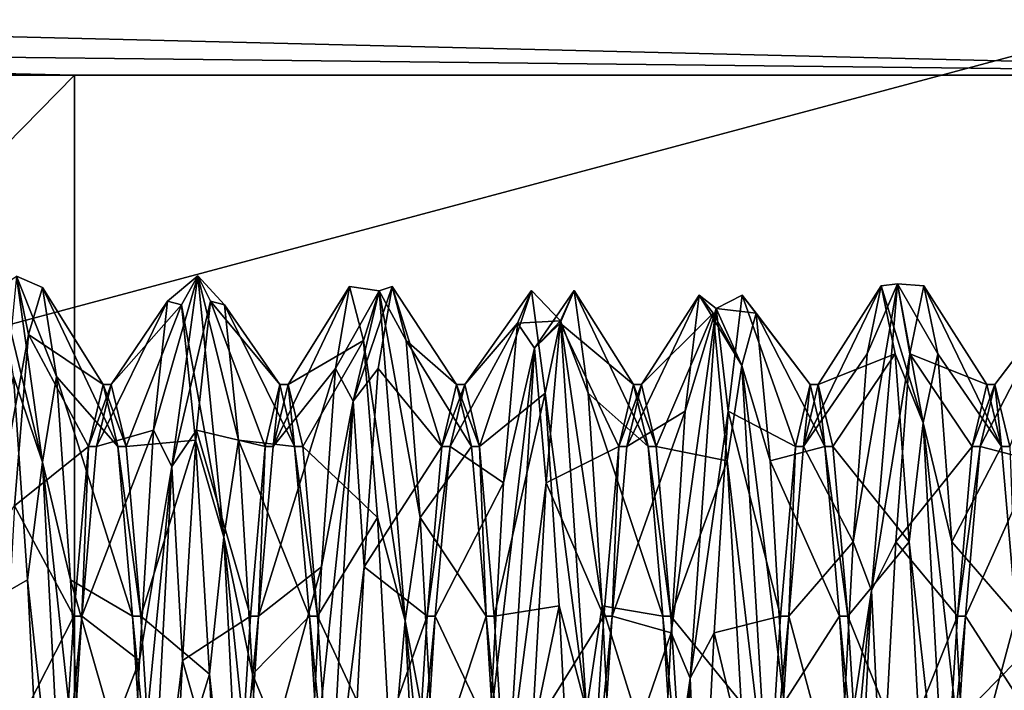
# Model space of a CAD drawing. Extents: x -50 to 50, y -119 to 244.
# Tile 37 of 112: x -14.6 to -10.14, y 0.71 to 3.75. Entities that reach past the tile are written whole.
import ezdxf

# ---------------------------------------------------------------- set-up
doc = ezdxf.new("R2010")
doc.units = 0
doc.header["$LTSCALE"] = 65.185185
for name, color, linetype in [('1000', 7, 'CONTINUOUS'), ('1001', 7, 'CONTINUOUS'), ('1002', 7, 'CONTINUOUS'), ('114', 7, 'CONTINUOUS'), ('116', 7, 'CONTINUOUS'), ('427', 7, 'CONTINUOUS'), ('856', 7, 'CONTINUOUS'), ('857', 7, 'CONTINUOUS'), ('858', 7, 'CONTINUOUS'), ('859', 7, 'CONTINUOUS'), ('860', 7, 'CONTINUOUS'), ('861', 7, 'CONTINUOUS'), ('997', 7, 'CONTINUOUS'), ('998', 7, 'CONTINUOUS'), ('999', 7, 'CONTINUOUS')]:
    doc.layers.add(name, color=color, linetype=linetype)

msp = doc.modelspace()

# ---------------------------------------------------------------- linework, layer by layer
at = {"layer": '1000', "linetype": 'CONTINUOUS'}
for points in [[(-11.8483, 1.8186, 47.9499), (-11.7816, 2.1, 48.9999), (-11.885, 1.8186, 47.9499), (-11.8483, 1.8186, 47.9499)], [(-11.7816, 2.1, 48.9999), (-11.8184, 2.1, 49), (-11.885, 1.8186, 47.9499), (-11.7816, 2.1, 48.9999)], [(-11.7816, 2.1, 48.9999), (-11.715, 1.8186, 50.05), (-11.8184, 2.1, 49), (-11.7816, 2.1, 48.9999)], [(-11.715, 1.8186, 50.05), (-11.7517, 1.8186, 50.0501), (-11.8184, 2.1, 49), (-11.715, 1.8186, 50.05)], [(-11.915, 1.0499, 47.1813), (-11.885, 1.8186, 47.9499), (-11.9517, 1.0499, 47.1813), (-11.915, 1.0499, 47.1813)], [(-11.915, 1.0499, 47.1813), (-11.8483, 1.8186, 47.9499), (-11.885, 1.8186, 47.9499), (-11.915, 1.0499, 47.1813)], [(-11.715, 1.8186, 50.05), (-11.6483, 1.0499, 50.8187), (-11.7517, 1.8186, 50.0501), (-11.715, 1.8186, 50.05)], [(-11.6483, 1.0499, 50.8187), (-11.685, 1.0499, 50.8187), (-11.7517, 1.8186, 50.0501), (-11.6483, 1.0499, 50.8187)], [(-11.9816, 0, 46.9), (-11.915, 1.0499, 47.1813), (-12.0184, 0, 46.9), (-11.9816, 0, 46.9)], [(-11.915, 1.0499, 47.1813), (-11.9517, 1.0499, 47.1813), (-12.0184, 0, 46.9), (-11.915, 1.0499, 47.1813)], [(-11.6483, 1.0499, 50.8187), (-11.5816, 0, 51.1), (-11.685, 1.0499, 50.8187), (-11.6483, 1.0499, 50.8187)], [(-11.5816, 0, 51.1), (-11.6184, 0, 51.1), (-11.685, 1.0499, 50.8187), (-11.5816, 0, 51.1)]]:
    msp.add_3dface(points, dxfattribs=at)
at = {"layer": '1001', "linetype": 'CONTINUOUS'}
for points in [[(-11.0483, 1.8186, 47.9499), (-11.0184, 2.1, 48.9999), (-11.085, 1.8186, 47.9499), (-11.0483, 1.8186, 47.9499)], [(-11.0483, 1.8186, 47.9499), (-10.9816, 2.1, 49), (-11.0184, 2.1, 48.9999), (-11.0483, 1.8186, 47.9499)], [(-10.9816, 2.1, 49), (-10.9517, 1.8186, 50.05), (-11.0184, 2.1, 48.9999), (-10.9816, 2.1, 49)], [(-10.9816, 2.1, 49), (-10.915, 1.8186, 50.0501), (-10.9517, 1.8186, 50.05), (-10.9816, 2.1, 49)], [(-11.115, 1.05, 47.1813), (-11.085, 1.8186, 47.9499), (-11.1517, 1.0499, 47.1813), (-11.115, 1.05, 47.1813)], [(-11.115, 1.05, 47.1813), (-11.0483, 1.8186, 47.9499), (-11.085, 1.8186, 47.9499), (-11.115, 1.05, 47.1813)], [(-10.915, 1.8186, 50.0501), (-10.8483, 1.05, 50.8187), (-10.9517, 1.8186, 50.05), (-10.915, 1.8186, 50.0501)], [(-10.8483, 1.05, 50.8187), (-10.885, 1.0499, 50.8187), (-10.9517, 1.8186, 50.05), (-10.8483, 1.05, 50.8187)], [(-11.1816, 0, 46.9), (-11.115, 1.05, 47.1813), (-11.2184, 0, 46.9), (-11.1816, 0, 46.9)], [(-11.115, 1.05, 47.1813), (-11.1517, 1.0499, 47.1813), (-11.2184, 0, 46.9), (-11.115, 1.05, 47.1813)], [(-10.8483, 1.05, 50.8187), (-10.7816, 0, 51.1), (-10.885, 1.0499, 50.8187), (-10.8483, 1.05, 50.8187)], [(-10.7816, 0, 51.1), (-10.8184, 0, 51.1), (-10.885, 1.0499, 50.8187), (-10.7816, 0, 51.1)]]:
    msp.add_3dface(points, dxfattribs=at)
at = {"layer": '1002', "linetype": 'CONTINUOUS'}
for points in [[(-10.2483, 1.8186, 47.9499), (-10.1816, 2.1, 49), (-10.285, 1.8186, 47.9499), (-10.2483, 1.8186, 47.9499)], [(-10.1816, 2.1, 49), (-10.2184, 2.1, 49), (-10.285, 1.8186, 47.9499), (-10.1816, 2.1, 49)], [(-10.1816, 2.1, 49), (-10.1517, 1.8186, 50.0501), (-10.2184, 2.1, 49), (-10.1816, 2.1, 49)], [(-10.1816, 2.1, 49), (-10.115, 1.8186, 50.0501), (-10.1517, 1.8186, 50.0501), (-10.1816, 2.1, 49)], [(-10.315, 1.0499, 47.1813), (-10.2483, 1.8186, 47.9499), (-10.3517, 1.05, 47.1813), (-10.315, 1.0499, 47.1813)], [(-10.2483, 1.8186, 47.9499), (-10.285, 1.8186, 47.9499), (-10.3517, 1.05, 47.1813), (-10.2483, 1.8186, 47.9499)], [(-10.115, 1.8186, 50.0501), (-10.085, 1.05, 50.8187), (-10.1517, 1.8186, 50.0501), (-10.115, 1.8186, 50.0501)], [(-10.315, 1.0499, 47.1813), (-10.3517, 1.05, 47.1813), (-10.4184, 0, 46.9), (-10.315, 1.0499, 47.1813)], [(-10.3816, 0, 46.9), (-10.315, 1.0499, 47.1813), (-10.4184, 0, 46.9), (-10.3816, 0, 46.9)]]:
    msp.add_3dface(points, dxfattribs=at)
at = {"layer": '114', "linetype": 'CONTINUOUS'}
for points in [[(-23.5, 0, 71), (23.5, 0, 71), (20.3561, 11.7422, 71), (-23.5, 0, 71)], [(-20.3561, 11.7422, 71), (-23.5, 0, 71), (20.3561, 11.7422, 71), (-20.3561, 11.7422, 71)]]:
    msp.add_3dface(points, dxfattribs=at)
at = {"layer": '116', "linetype": 'CONTINUOUS'}
for points in [[(-21.2132, 3.5, 43), (-14.3483, 3.5, 43), (-21.2132, -3.5, 43), (-21.2132, 3.5, 43)], [(-21.2132, -3.5, 43), (-14.3483, 3.5, 43), (-14.3483, -3.5, 43), (-21.2132, -3.5, 43)], [(-14.3483, 3.5, 43), (-7.4833, 3.5, 43), (-14.3483, -3.5, 43), (-14.3483, 3.5, 43)], [(-14.3483, -3.5, 43), (-7.4833, 3.5, 43), (-7.4833, -3.5, 43), (-14.3483, -3.5, 43)]]:
    msp.add_3dface(points, dxfattribs=at)
at = {"layer": '427', "linetype": 'CONTINUOUS'}
for points in [[(-7.4833, 3.5, 43), (-20.9004, 3.826, 43.1209), (-7.4833, 3.8536, 43.1464), (-7.4833, 3.5, 43)], [(-20.9004, 3.826, 43.1209), (-7.4833, 3.5, 43), (-21.1195, 3.6545, 43.0245), (-20.9004, 3.826, 43.1209)], [(-14.3483, 3.5, 43), (-21.2132, 3.5, 43), (-21.1195, 3.6545, 43.0245), (-14.3483, 3.5, 43)], [(-7.4833, 3.5, 43), (-14.3483, 3.5, 43), (-21.1195, 3.6545, 43.0245), (-7.4833, 3.5, 43)]]:
    msp.add_3dface(points, dxfattribs=at)
at = {"layer": '856', "linetype": 'CONTINUOUS'}
for points in [[(-14.6111, 2.5901, 48.7734), (-14.7284, 1.3863, 46.8004), (-14.5563, 2.3266, 47.9641), (-14.6111, 2.5901, 48.7734)], [(-14.6111, 2.5901, 48.7734), (-14.4938, 1.7472, 50.9254), (-14.687, 2.5389, 49.1998), (-14.6111, 2.5901, 48.7734)], [(-14.4938, 1.7472, 50.9254), (-14.6111, 2.5901, 48.7734), (-14.4297, 2.1359, 50.3871), (-14.4938, 1.7472, 50.9254)], [(-14.4297, 2.1359, 50.3871), (-14.6111, 2.5901, 48.7734), (-14.493, 2.5389, 49.1998), (-14.4297, 2.1359, 50.3871)], [(-14.493, 2.5389, 49.1998), (-14.6111, 2.5901, 48.7734), (-14.5563, 2.3266, 47.9641), (-14.493, 2.5389, 49.1998)], [(-13.9074, 1.7285, 47.0577), (-13.7901, 2.5922, 49.2015), (-13.9903, 1.8926, 47.2959), (-13.9074, 1.7285, 47.0577)], [(-13.9903, 1.8926, 47.2959), (-13.7901, 2.5922, 49.2015), (-13.927, 2.4764, 48.4055), (-13.9903, 1.8926, 47.2959)], [(-13.927, 2.4764, 48.4055), (-13.7901, 2.5922, 49.2015), (-13.8637, 2.46, 49.6592), (-13.927, 2.4764, 48.4055)], [(-13.7901, 2.5922, 49.2015), (-13.9074, 1.7285, 47.0577), (-13.733, 2.4764, 48.4055), (-13.7901, 2.5922, 49.2015)], [(-13.7901, 2.5922, 49.2015), (-13.6728, 1.4076, 51.186), (-13.8637, 2.46, 49.6592), (-13.7901, 2.5922, 49.2015)], [(-13.6728, 1.4076, 51.186), (-13.7901, 2.5922, 49.2015), (-13.6063, 1.8474, 50.7531), (-13.6728, 1.4076, 51.186)], [(-13.6063, 1.8474, 50.7531), (-13.7901, 2.5922, 49.2015), (-13.6697, 2.46, 49.6592), (-13.6063, 1.8474, 50.7531)], [(-13.6697, 2.46, 49.6592), (-13.7901, 2.5922, 49.2015), (-13.733, 2.4764, 48.4055), (-13.6697, 2.46, 49.6592)], [(-13.167, 2.1715, 47.6693), (-12.9691, 2.524, 49.6241), (-13.1037, 2.5433, 48.8667), (-13.167, 2.1715, 47.6693)], [(-13.1037, 2.5433, 48.8667), (-12.9691, 2.524, 49.6241), (-13.0403, 2.2987, 50.0964), (-13.1037, 2.5433, 48.8667)], [(-12.9691, 2.524, 49.6241), (-13.0864, 2.0237, 47.3677), (-12.9097, 2.5433, 48.8667), (-12.9691, 2.524, 49.6241)], [(-12.9097, 2.5433, 48.8667), (-13.0864, 2.0237, 47.3677), (-12.973, 2.1715, 47.6693), (-12.9097, 2.5433, 48.8667)], [(-12.8463, 2.2987, 50.0964), (-12.9691, 2.524, 49.6241), (-12.9097, 2.5433, 48.8667), (-12.8463, 2.2987, 50.0964)], [(-14.687, 2.5389, 49.1998), (-14.4938, 1.7472, 50.9254), (-14.6237, 2.1359, 50.3871), (-14.687, 2.5389, 49.1998)], [(-13.0864, 2.0237, 47.3677), (-12.9691, 2.524, 49.6241), (-13.167, 2.1715, 47.6693), (-13.0864, 2.0237, 47.3677)], [(-12.9691, 2.524, 49.6241), (-12.8519, 1.0298, 51.3874), (-13.0403, 2.2987, 50.0964), (-12.9691, 2.524, 49.6241)], [(-12.8519, 1.0298, 51.3874), (-12.9691, 2.524, 49.6241), (-12.783, 1.497, 51.0604), (-12.8519, 1.0298, 51.3874)], [(-12.783, 1.497, 51.0604), (-12.9691, 2.524, 49.6241), (-12.8463, 2.2987, 50.0964), (-12.783, 1.497, 51.0604)], [(-13.733, 2.4764, 48.4055), (-13.9074, 1.7285, 47.0577), (-13.7963, 1.8926, 47.2959), (-13.733, 2.4764, 48.4055)], [(-13.8637, 2.46, 49.6592), (-13.6728, 1.4076, 51.186), (-13.8003, 1.8474, 50.7531), (-13.8637, 2.46, 49.6592)], [(-14.5563, 2.3266, 47.9641), (-14.7284, 1.3863, 46.8004), (-14.6197, 1.5504, 46.9795), (-14.5563, 2.3266, 47.9641)], [(-13.0403, 2.2987, 50.0964), (-12.8519, 1.0298, 51.3874), (-12.977, 1.497, 51.0604), (-13.0403, 2.2987, 50.0964)], [(-13.2303, 1.2734, 46.7944), (-13.0864, 2.0237, 47.3677), (-13.167, 2.1715, 47.6693), (-13.2303, 1.2734, 46.7944)], [(-12.973, 2.1715, 47.6693), (-13.0864, 2.0237, 47.3677), (-13.0363, 1.2734, 46.7944), (-12.973, 2.1715, 47.6693)], [(-14.6237, 2.1359, 50.3871), (-14.4938, 1.7472, 50.9254), (-14.5603, 1.2152, 51.2382), (-14.6237, 2.1359, 50.3871)], [(-14.3663, 1.2152, 51.2382), (-14.4938, 1.7472, 50.9254), (-14.4297, 2.1359, 50.3871), (-14.3663, 1.2152, 51.2382)], [(-13.2037, -0.0756, 46.4011), (-13.0864, 2.0237, 47.3677), (-13.2937, 0.0667, 46.4541), (-13.2037, -0.0756, 46.4011)], [(-13.2937, 0.0667, 46.4541), (-13.0864, 2.0237, 47.3677), (-13.2303, 1.2734, 46.7944), (-13.2937, 0.0667, 46.4541)], [(-13.0864, 2.0237, 47.3677), (-13.2037, -0.0756, 46.4011), (-13.0363, 1.2734, 46.7944), (-13.0864, 2.0237, 47.3677)], [(-14.0537, 0.8501, 46.5993), (-13.9074, 1.7285, 47.0577), (-13.9903, 1.8926, 47.2959), (-14.0537, 0.8501, 46.5993)], [(-13.7963, 1.8926, 47.2959), (-13.9074, 1.7285, 47.0577), (-13.8597, 0.8501, 46.5993), (-13.7963, 1.8926, 47.2959)], [(-13.8003, 1.8474, 50.7531), (-13.6728, 1.4076, 51.186), (-13.737, 0.787, 51.4221), (-13.8003, 1.8474, 50.7531)], [(-13.543, 0.787, 51.4221), (-13.6728, 1.4076, 51.186), (-13.6063, 1.8474, 50.7531), (-13.543, 0.787, 51.4221)], [(-14.4938, 1.7472, 50.9254), (-14.3765, -0.4763, 51.556), (-14.5603, 1.2152, 51.2382), (-14.4938, 1.7472, 50.9254)], [(-14.3765, -0.4763, 51.556), (-14.4938, 1.7472, 50.9254), (-14.303, 0, 51.5468), (-14.3765, -0.4763, 51.556)], [(-14.303, 0, 51.5468), (-14.4938, 1.7472, 50.9254), (-14.3663, 1.2152, 51.2382), (-14.303, 0, 51.5468)], [(-14.0247, -0.5011, 46.4487), (-13.9074, 1.7285, 47.0577), (-14.117, -0.3984, 46.4846), (-14.0247, -0.5011, 46.4487)], [(-14.117, -0.3984, 46.4846), (-13.9074, 1.7285, 47.0577), (-14.0537, 0.8501, 46.5993), (-14.117, -0.3984, 46.4846)], [(-13.9074, 1.7285, 47.0577), (-14.0247, -0.5011, 46.4487), (-13.8597, 0.8501, 46.5993), (-13.9074, 1.7285, 47.0577)], [(-12.977, 1.497, 51.0604), (-12.8519, 1.0298, 51.3874), (-12.9137, 0.3324, 51.525), (-12.977, 1.497, 51.0604)], [(-12.7197, 0.3324, 51.525), (-12.8519, 1.0298, 51.3874), (-12.783, 1.497, 51.0604), (-12.7197, 0.3324, 51.525)], [(-13.6728, 1.4076, 51.186), (-13.5556, -0.8893, 51.4432), (-13.737, 0.787, 51.4221), (-13.6728, 1.4076, 51.186)], [(-13.5556, -0.8893, 51.4432), (-13.6728, 1.4076, 51.186), (-13.4797, -0.4641, 51.5041), (-13.5556, -0.8893, 51.4432)], [(-13.4797, -0.4641, 51.5041), (-13.6728, 1.4076, 51.186), (-13.543, 0.787, 51.4221), (-13.4797, -0.4641, 51.5041)], [(-13.0363, 1.2734, 46.7944), (-13.2037, -0.0756, 46.4011), (-13.0997, 0.0667, 46.4541), (-13.0363, 1.2734, 46.7944)], [(-14.5603, 1.2152, 51.2382), (-14.3765, -0.4763, 51.556), (-14.497, 0, 51.5468), (-14.5603, 1.2152, 51.2382)], [(-12.8519, 1.0298, 51.3874), (-12.7346, -1.2781, 51.2642), (-12.9137, 0.3324, 51.525), (-12.8519, 1.0298, 51.3874)], [(-12.7346, -1.2781, 51.2642), (-12.8519, 1.0298, 51.3874), (-12.6563, -0.9127, 51.3776), (-12.7346, -1.2781, 51.2642)], [(-12.6563, -0.9127, 51.3776), (-12.8519, 1.0298, 51.3874), (-12.7197, 0.3324, 51.525), (-12.6563, -0.9127, 51.3776)], [(-13.8597, 0.8501, 46.5993), (-14.0247, -0.5011, 46.4487), (-13.923, -0.3984, 46.4846), (-13.8597, 0.8501, 46.5993)], [(-13.737, 0.787, 51.4221), (-13.5556, -0.8893, 51.4432), (-13.6737, -0.4641, 51.5041), (-13.737, 0.787, 51.4221)]]:
    msp.add_3dface(points, dxfattribs=at)
at = {"layer": '857', "linetype": 'CONTINUOUS'}
for points in [[(-13.167, 2.1715, 47.6693), (-13.1037, 2.5433, 48.8667), (-13.4483, 1.8186, 47.9499), (-13.167, 2.1715, 47.6693)], [(-13.4483, 1.8186, 47.9499), (-13.1037, 2.5433, 48.8667), (-13.3816, 2.1, 49), (-13.4483, 1.8186, 47.9499)], [(-13.1037, 2.5433, 48.8667), (-13.0403, 2.2987, 50.0964), (-13.3816, 2.1, 49), (-13.1037, 2.5433, 48.8667)], [(-13.9903, 1.8926, 47.2959), (-13.927, 2.4764, 48.4055), (-14.2483, 1.8186, 47.9499), (-13.9903, 1.8926, 47.2959)], [(-14.2483, 1.8186, 47.9499), (-13.927, 2.4764, 48.4055), (-14.1816, 2.1, 48.9999), (-14.2483, 1.8186, 47.9499)], [(-13.927, 2.4764, 48.4055), (-13.8637, 2.46, 49.6592), (-14.1816, 2.1, 48.9999), (-13.927, 2.4764, 48.4055)], [(-14.1816, 2.1, 48.9999), (-13.8637, 2.46, 49.6592), (-14.115, 1.8186, 50.05), (-14.1816, 2.1, 48.9999)], [(-13.8637, 2.46, 49.6592), (-13.8003, 1.8474, 50.7531), (-14.115, 1.8186, 50.05), (-13.8637, 2.46, 49.6592)], [(-13.3816, 2.1, 49), (-13.0403, 2.2987, 50.0964), (-13.315, 1.8186, 50.0501), (-13.3816, 2.1, 49)], [(-13.0403, 2.2987, 50.0964), (-12.977, 1.497, 51.0604), (-13.315, 1.8186, 50.0501), (-13.0403, 2.2987, 50.0964)], [(-13.2303, 1.2734, 46.7944), (-13.167, 2.1715, 47.6693), (-13.515, 1.05, 47.1813), (-13.2303, 1.2734, 46.7944)], [(-13.515, 1.05, 47.1813), (-13.167, 2.1715, 47.6693), (-13.4483, 1.8186, 47.9499), (-13.515, 1.05, 47.1813)], [(-14.6237, 2.1359, 50.3871), (-14.5603, 1.2152, 51.2382), (-14.8483, 1.0499, 50.8187), (-14.6237, 2.1359, 50.3871)], [(-14.0537, 0.8501, 46.5993), (-13.9903, 1.8926, 47.2959), (-14.315, 1.0499, 47.1813), (-14.0537, 0.8501, 46.5993)], [(-14.315, 1.0499, 47.1813), (-13.9903, 1.8926, 47.2959), (-14.2483, 1.8186, 47.9499), (-14.315, 1.0499, 47.1813)], [(-14.115, 1.8186, 50.05), (-13.8003, 1.8474, 50.7531), (-14.0483, 1.05, 50.8187), (-14.115, 1.8186, 50.05)], [(-13.8003, 1.8474, 50.7531), (-13.737, 0.787, 51.4221), (-14.0483, 1.05, 50.8187), (-13.8003, 1.8474, 50.7531)], [(-13.315, 1.8186, 50.0501), (-12.977, 1.497, 51.0604), (-13.2483, 1.05, 50.8187), (-13.315, 1.8186, 50.0501)], [(-12.977, 1.497, 51.0604), (-12.9137, 0.3324, 51.525), (-13.2483, 1.05, 50.8187), (-12.977, 1.497, 51.0604)], [(-13.2937, 0.0667, 46.4541), (-13.2303, 1.2734, 46.7944), (-13.5816, 0, 46.9), (-13.2937, 0.0667, 46.4541)], [(-13.5816, 0, 46.9), (-13.2303, 1.2734, 46.7944), (-13.515, 1.05, 47.1813), (-13.5816, 0, 46.9)], [(-14.5603, 1.2152, 51.2382), (-14.497, 0, 51.5468), (-14.8483, 1.0499, 50.8187), (-14.5603, 1.2152, 51.2382)], [(-14.8483, 1.0499, 50.8187), (-14.497, 0, 51.5468), (-14.7816, 0, 51.1), (-14.8483, 1.0499, 50.8187)], [(-14.3816, 0, 46.9), (-14.0537, 0.8501, 46.5993), (-14.315, 1.0499, 47.1813), (-14.3816, 0, 46.9)], [(-14.0483, 1.05, 50.8187), (-13.737, 0.787, 51.4221), (-13.9816, 0, 51.1), (-14.0483, 1.05, 50.8187)], [(-13.2483, 1.05, 50.8187), (-12.9137, 0.3324, 51.525), (-13.1816, 0, 51.1), (-13.2483, 1.05, 50.8187)], [(-14.117, -0.3984, 46.4846), (-14.0537, 0.8501, 46.5993), (-14.3816, 0, 46.9), (-14.117, -0.3984, 46.4846)], [(-13.737, 0.787, 51.4221), (-13.6737, -0.4641, 51.5041), (-13.9816, 0, 51.1), (-13.737, 0.787, 51.4221)]]:
    msp.add_3dface(points, dxfattribs=at)
at = {"layer": '858', "linetype": 'CONTINUOUS'}
for points in [[(-12.9097, 2.5433, 48.8667), (-12.973, 2.1715, 47.6693), (-12.685, 1.8186, 47.9499), (-12.9097, 2.5433, 48.8667)], [(-12.8463, 2.2987, 50.0964), (-12.9097, 2.5433, 48.8667), (-12.6184, 2.1, 49), (-12.8463, 2.2987, 50.0964)], [(-12.6184, 2.1, 49), (-12.9097, 2.5433, 48.8667), (-12.685, 1.8186, 47.9499), (-12.6184, 2.1, 49)], [(-14.493, 2.5389, 49.1998), (-14.5563, 2.3266, 47.9641), (-14.2184, 2.1, 49), (-14.493, 2.5389, 49.1998)], [(-14.4297, 2.1359, 50.3871), (-14.493, 2.5389, 49.1998), (-14.1517, 1.8186, 50.0501), (-14.4297, 2.1359, 50.3871)], [(-14.1517, 1.8186, 50.0501), (-14.493, 2.5389, 49.1998), (-14.2184, 2.1, 49), (-14.1517, 1.8186, 50.0501)], [(-13.733, 2.4764, 48.4055), (-13.7963, 1.8926, 47.2959), (-13.485, 1.8186, 47.9499), (-13.733, 2.4764, 48.4055)], [(-13.6697, 2.46, 49.6592), (-13.733, 2.4764, 48.4055), (-13.4184, 2.1, 48.9999), (-13.6697, 2.46, 49.6592)], [(-13.4184, 2.1, 48.9999), (-13.733, 2.4764, 48.4055), (-13.485, 1.8186, 47.9499), (-13.4184, 2.1, 48.9999)], [(-13.6063, 1.8474, 50.7531), (-13.6697, 2.46, 49.6592), (-13.3517, 1.8186, 50.05), (-13.6063, 1.8474, 50.7531)], [(-13.3517, 1.8186, 50.05), (-13.6697, 2.46, 49.6592), (-13.4184, 2.1, 48.9999), (-13.3517, 1.8186, 50.05)], [(-14.5563, 2.3266, 47.9641), (-14.6197, 1.5504, 46.9795), (-14.285, 1.8186, 47.9499), (-14.5563, 2.3266, 47.9641)], [(-14.2184, 2.1, 49), (-14.5563, 2.3266, 47.9641), (-14.285, 1.8186, 47.9499), (-14.2184, 2.1, 49)], [(-12.783, 1.497, 51.0604), (-12.8463, 2.2987, 50.0964), (-12.5517, 1.8186, 50.0501), (-12.783, 1.497, 51.0604)], [(-12.5517, 1.8186, 50.0501), (-12.8463, 2.2987, 50.0964), (-12.6184, 2.1, 49), (-12.5517, 1.8186, 50.0501)], [(-12.973, 2.1715, 47.6693), (-13.0363, 1.2734, 46.7944), (-12.685, 1.8186, 47.9499), (-12.973, 2.1715, 47.6693)], [(-14.3663, 1.2152, 51.2382), (-14.4297, 2.1359, 50.3871), (-14.085, 1.0499, 50.8187), (-14.3663, 1.2152, 51.2382)], [(-14.085, 1.0499, 50.8187), (-14.4297, 2.1359, 50.3871), (-14.1517, 1.8186, 50.0501), (-14.085, 1.0499, 50.8187)], [(-13.7963, 1.8926, 47.2959), (-13.8597, 0.8501, 46.5993), (-13.5517, 1.0499, 47.1813), (-13.7963, 1.8926, 47.2959)], [(-13.485, 1.8186, 47.9499), (-13.7963, 1.8926, 47.2959), (-13.5517, 1.0499, 47.1813), (-13.485, 1.8186, 47.9499)], [(-13.543, 0.787, 51.4221), (-13.6063, 1.8474, 50.7531), (-13.285, 1.05, 50.8187), (-13.543, 0.787, 51.4221)], [(-13.285, 1.05, 50.8187), (-13.6063, 1.8474, 50.7531), (-13.3517, 1.8186, 50.05), (-13.285, 1.05, 50.8187)], [(-14.285, 1.8186, 47.9499), (-14.6197, 1.5504, 46.9795), (-14.3517, 1.0499, 47.1813), (-14.285, 1.8186, 47.9499)], [(-12.685, 1.8186, 47.9499), (-13.0363, 1.2734, 46.7944), (-12.7517, 1.05, 47.1813), (-12.685, 1.8186, 47.9499)], [(-12.485, 1.05, 50.8187), (-12.783, 1.497, 51.0604), (-12.5517, 1.8186, 50.0501), (-12.485, 1.05, 50.8187)], [(-14.6197, 1.5504, 46.9795), (-14.683, 0.3984, 46.4846), (-14.3517, 1.0499, 47.1813), (-14.6197, 1.5504, 46.9795)], [(-12.7197, 0.3324, 51.525), (-12.783, 1.497, 51.0604), (-12.485, 1.05, 50.8187), (-12.7197, 0.3324, 51.525)], [(-13.0363, 1.2734, 46.7944), (-13.0997, 0.0667, 46.4541), (-12.7517, 1.05, 47.1813), (-13.0363, 1.2734, 46.7944)], [(-14.303, 0, 51.5468), (-14.3663, 1.2152, 51.2382), (-14.0184, 0, 51.1), (-14.303, 0, 51.5468)], [(-14.0184, 0, 51.1), (-14.3663, 1.2152, 51.2382), (-14.085, 1.0499, 50.8187), (-14.0184, 0, 51.1)], [(-14.3517, 1.0499, 47.1813), (-14.683, 0.3984, 46.4846), (-14.4184, 0, 46.9), (-14.3517, 1.0499, 47.1813)], [(-13.5517, 1.0499, 47.1813), (-13.8597, 0.8501, 46.5993), (-13.6184, 0, 46.9), (-13.5517, 1.0499, 47.1813)], [(-13.2184, 0, 51.1), (-13.543, 0.787, 51.4221), (-13.285, 1.05, 50.8187), (-13.2184, 0, 51.1)], [(-12.7517, 1.05, 47.1813), (-13.0997, 0.0667, 46.4541), (-12.8184, 0, 46.9), (-12.7517, 1.05, 47.1813)], [(-12.4184, 0, 51.1), (-12.7197, 0.3324, 51.525), (-12.485, 1.05, 50.8187), (-12.4184, 0, 51.1)], [(-13.8597, 0.8501, 46.5993), (-13.923, -0.3984, 46.4846), (-13.6184, 0, 46.9), (-13.8597, 0.8501, 46.5993)], [(-13.4797, -0.4641, 51.5041), (-13.543, 0.787, 51.4221), (-13.2184, 0, 51.1), (-13.4797, -0.4641, 51.5041)]]:
    msp.add_3dface(points, dxfattribs=at)
at = {"layer": '859', "linetype": 'CONTINUOUS'}
for points in [[(-10.7407, 1.1669, 46.6766), (-10.6235, 2.556, 48.5237), (-10.8237, 1.3871, 46.8641), (-10.7407, 1.1669, 46.6766)], [(-10.8237, 1.3871, 46.8641), (-10.6235, 2.556, 48.5237), (-10.7603, 2.2382, 47.7848), (-10.8237, 1.3871, 46.8641)], [(-10.7603, 2.2382, 47.7848), (-10.6235, 2.556, 48.5237), (-10.697, 2.5468, 49), (-10.7603, 2.2382, 47.7848)], [(-10.6235, 2.556, 48.5237), (-10.7407, 1.1669, 46.6766), (-10.5663, 2.2382, 47.7848), (-10.6235, 2.556, 48.5237)], [(-10.6235, 2.556, 48.5237), (-10.5062, 1.9254, 50.7472), (-10.697, 2.5468, 49), (-10.6235, 2.556, 48.5237)], [(-10.697, 2.5468, 49), (-10.5062, 1.9254, 50.7472), (-10.6337, 2.2382, 50.2152), (-10.697, 2.5468, 49)], [(-10.5062, 1.9254, 50.7472), (-10.6235, 2.556, 48.5237), (-10.4397, 2.2382, 50.2152), (-10.5062, 1.9254, 50.7472)], [(-10.4397, 2.2382, 50.2152), (-10.6235, 2.556, 48.5237), (-10.503, 2.5468, 49), (-10.4397, 2.2382, 50.2152)], [(-10.503, 2.5468, 49), (-10.6235, 2.556, 48.5237), (-10.5663, 2.2382, 47.7848), (-10.503, 2.5468, 49)], [(-12.3437, 2.3776, 48.0873), (-12.1481, 2.3874, 50.0298), (-12.2803, 2.525, 49.3324), (-12.3437, 2.3776, 48.0873)], [(-12.2803, 2.525, 49.3324), (-12.1481, 2.3874, 50.0298), (-12.217, 2.0604, 50.497), (-12.2803, 2.525, 49.3324)], [(-12.1481, 2.3874, 50.0298), (-12.2654, 2.2642, 47.7219), (-12.0863, 2.525, 49.3324), (-12.1481, 2.3874, 50.0298)], [(-12.0863, 2.525, 49.3324), (-12.2654, 2.2642, 47.7219), (-12.1497, 2.3776, 48.0873), (-12.0863, 2.525, 49.3324)], [(-12.023, 2.0604, 50.497), (-12.1481, 2.3874, 50.0298), (-12.0863, 2.525, 49.3324), (-12.023, 2.0604, 50.497)], [(-11.5837, 1.9792, 47.3973), (-11.4444, 2.4432, 48.1107), (-11.5203, 2.5041, 48.5359), (-11.5837, 1.9792, 47.3973)], [(-11.4444, 2.4432, 48.1107), (-11.3272, 2.186, 50.4076), (-11.5203, 2.5041, 48.5359), (-11.4444, 2.4432, 48.1107)], [(-11.5203, 2.5041, 48.5359), (-11.3272, 2.186, 50.4076), (-11.457, 2.4221, 49.787), (-11.5203, 2.5041, 48.5359)], [(-11.263, 2.4221, 49.787), (-11.4444, 2.4432, 48.1107), (-11.3263, 2.5041, 48.5359), (-11.263, 2.4221, 49.787)], [(-11.3263, 2.5041, 48.5359), (-11.4444, 2.4432, 48.1107), (-11.3897, 1.9792, 47.3973), (-11.3263, 2.5041, 48.5359)], [(-11.5617, 0.7698, 46.5166), (-11.4444, 2.4432, 48.1107), (-11.647, 0.9746, 46.6471), (-11.5617, 0.7698, 46.5166)], [(-11.647, 0.9746, 46.6471), (-11.4444, 2.4432, 48.1107), (-11.5837, 1.9792, 47.3973), (-11.647, 0.9746, 46.6471)], [(-11.4444, 2.4432, 48.1107), (-11.5617, 0.7698, 46.5166), (-11.3897, 1.9792, 47.3973), (-11.4444, 2.4432, 48.1107)], [(-11.457, 2.4221, 49.787), (-11.3272, 2.186, 50.4076), (-11.3937, 1.7531, 50.8474), (-11.457, 2.4221, 49.787)], [(-11.3272, 2.186, 50.4076), (-11.4444, 2.4432, 48.1107), (-11.263, 2.4221, 49.787), (-11.3272, 2.186, 50.4076)], [(-11.1997, 1.7531, 50.8474), (-11.3272, 2.186, 50.4076), (-11.263, 2.4221, 49.787), (-11.1997, 1.7531, 50.8474)], [(-12.407, 1.654, 47.0634), (-12.2654, 2.2642, 47.7219), (-12.3437, 2.3776, 48.0873), (-12.407, 1.654, 47.0634)], [(-12.2654, 2.2642, 47.7219), (-12.1481, 2.3874, 50.0298), (-12.3437, 2.3776, 48.0873), (-12.2654, 2.2642, 47.7219)], [(-12.1497, 2.3776, 48.0873), (-12.2654, 2.2642, 47.7219), (-12.213, 1.654, 47.0634), (-12.1497, 2.3776, 48.0873)], [(-12.1481, 2.3874, 50.0298), (-12.0309, 0.6241, 51.524), (-12.217, 2.0604, 50.497), (-12.1481, 2.3874, 50.0298)], [(-12.0309, 0.6241, 51.524), (-12.1481, 2.3874, 50.0298), (-11.9597, 1.0964, 51.2987), (-12.0309, 0.6241, 51.524)], [(-11.9597, 1.0964, 51.2987), (-12.1481, 2.3874, 50.0298), (-12.023, 2.0604, 50.497), (-11.9597, 1.0964, 51.2987)], [(-12.3827, 0.3519, 46.4239), (-12.2654, 2.2642, 47.7219), (-12.4703, 0.5295, 46.5089), (-12.3827, 0.3519, 46.4239)], [(-12.4703, 0.5295, 46.5089), (-12.2654, 2.2642, 47.7219), (-12.407, 1.654, 47.0634), (-12.4703, 0.5295, 46.5089)], [(-12.2654, 2.2642, 47.7219), (-12.3827, 0.3519, 46.4239), (-12.213, 1.654, 47.0634), (-12.2654, 2.2642, 47.7219)], [(-10.5663, 2.2382, 47.7848), (-10.7407, 1.1669, 46.6766), (-10.6297, 1.3871, 46.8641), (-10.5663, 2.2382, 47.7848)], [(-10.6337, 2.2382, 50.2152), (-10.5062, 1.9254, 50.7472), (-10.5703, 1.3871, 51.1359), (-10.6337, 2.2382, 50.2152)], [(-10.3763, 1.3871, 51.1359), (-10.5062, 1.9254, 50.7472), (-10.4397, 2.2382, 50.2152), (-10.3763, 1.3871, 51.1359)], [(-11.3272, 2.186, 50.4076), (-11.2099, 0.2015, 51.5922), (-11.3937, 1.7531, 50.8474), (-11.3272, 2.186, 50.4076)], [(-11.2099, 0.2015, 51.5922), (-11.3272, 2.186, 50.4076), (-11.1363, 0.6592, 51.46), (-11.2099, 0.2015, 51.5922)], [(-11.1363, 0.6592, 51.46), (-11.3272, 2.186, 50.4076), (-11.1997, 1.7531, 50.8474), (-11.1363, 0.6592, 51.46)], [(-12.217, 2.0604, 50.497), (-12.0309, 0.6241, 51.524), (-12.1537, 1.0964, 51.2987), (-12.217, 2.0604, 50.497)], [(-11.3897, 1.9792, 47.3973), (-11.5617, 0.7698, 46.5166), (-11.453, 0.9746, 46.6471), (-11.3897, 1.9792, 47.3973)], [(-10.5062, 1.9254, 50.7472), (-10.3889, -0.2266, 51.5901), (-10.5703, 1.3871, 51.1359), (-10.5062, 1.9254, 50.7472)], [(-10.3889, -0.2266, 51.5901), (-10.5062, 1.9254, 50.7472), (-10.313, 0.1998, 51.5389), (-10.3889, -0.2266, 51.5901)], [(-10.313, 0.1998, 51.5389), (-10.5062, 1.9254, 50.7472), (-10.3763, 1.3871, 51.1359), (-10.313, 0.1998, 51.5389)], [(-11.3937, 1.7531, 50.8474), (-11.2099, 0.2015, 51.5922), (-11.3303, 0.6592, 51.46), (-11.3937, 1.7531, 50.8474)], [(-12.213, 1.654, 47.0634), (-12.3827, 0.3519, 46.4239), (-12.2763, 0.5295, 46.5089), (-12.213, 1.654, 47.0634)], [(-10.887, 0.1998, 46.4611), (-10.7407, 1.1669, 46.6766), (-10.8237, 1.3871, 46.8641), (-10.887, 0.1998, 46.4611)], [(-10.6297, 1.3871, 46.8641), (-10.7407, 1.1669, 46.6766), (-10.693, 0.1998, 46.4611), (-10.6297, 1.3871, 46.8641)], [(-10.5703, 1.3871, 51.1359), (-10.3889, -0.2266, 51.5901), (-10.507, 0.1998, 51.5389), (-10.5703, 1.3871, 51.1359)], [(-10.858, -1.1443, 46.6654), (-10.7407, 1.1669, 46.6766), (-10.9503, -1.0359, 46.6734), (-10.858, -1.1443, 46.6654)], [(-10.9503, -1.0359, 46.6734), (-10.7407, 1.1669, 46.6766), (-10.887, 0.1998, 46.4611), (-10.9503, -1.0359, 46.6734)], [(-10.7407, 1.1669, 46.6766), (-10.858, -1.1443, 46.6654), (-10.693, 0.1998, 46.4611), (-10.7407, 1.1669, 46.6766)], [(-12.1537, 1.0964, 51.2987), (-12.0309, 0.6241, 51.524), (-12.0903, -0.1333, 51.5433), (-12.1537, 1.0964, 51.2987)], [(-11.8963, -0.1333, 51.5433), (-12.0309, 0.6241, 51.524), (-11.9597, 1.0964, 51.2987), (-11.8963, -0.1333, 51.5433)], [(-11.7103, -0.2662, 46.4672), (-11.5617, 0.7698, 46.5166), (-11.647, 0.9746, 46.6471), (-11.7103, -0.2662, 46.4672)], [(-11.453, 0.9746, 46.6471), (-11.5617, 0.7698, 46.5166), (-11.5163, -0.2662, 46.4672), (-11.453, 0.9746, 46.6471)], [(-11.679, -1.5119, 46.8848), (-11.5617, 0.7698, 46.5166), (-11.7737, -1.4425, 46.9011), (-11.679, -1.5119, 46.8848)], [(-11.7737, -1.4425, 46.9011), (-11.5617, 0.7698, 46.5166), (-11.7103, -0.2662, 46.4672), (-11.7737, -1.4425, 46.9011)], [(-11.5617, 0.7698, 46.5166), (-11.679, -1.5119, 46.8848), (-11.5163, -0.2662, 46.4672), (-11.5617, 0.7698, 46.5166)]]:
    msp.add_3dface(points, dxfattribs=at)
at = {"layer": '860', "linetype": 'CONTINUOUS'}
for points in [[(-10.7603, 2.2382, 47.7848), (-10.697, 2.5468, 49), (-11.0483, 1.8186, 47.9499), (-10.7603, 2.2382, 47.7848)], [(-11.0483, 1.8186, 47.9499), (-10.697, 2.5468, 49), (-10.9816, 2.1, 49), (-11.0483, 1.8186, 47.9499)], [(-10.697, 2.5468, 49), (-10.6337, 2.2382, 50.2152), (-10.9816, 2.1, 49), (-10.697, 2.5468, 49)], [(-12.3437, 2.3776, 48.0873), (-12.2803, 2.525, 49.3324), (-12.5816, 2.1, 49), (-12.3437, 2.3776, 48.0873)], [(-12.5816, 2.1, 49), (-12.2803, 2.525, 49.3324), (-12.515, 1.8186, 50.0501), (-12.5816, 2.1, 49)], [(-12.2803, 2.525, 49.3324), (-12.217, 2.0604, 50.497), (-12.515, 1.8186, 50.0501), (-12.2803, 2.525, 49.3324)], [(-11.5837, 1.9792, 47.3973), (-11.5203, 2.5041, 48.5359), (-11.8483, 1.8186, 47.9499), (-11.5837, 1.9792, 47.3973)], [(-11.8483, 1.8186, 47.9499), (-11.5203, 2.5041, 48.5359), (-11.7816, 2.1, 48.9999), (-11.8483, 1.8186, 47.9499)], [(-11.5203, 2.5041, 48.5359), (-11.457, 2.4221, 49.787), (-11.7816, 2.1, 48.9999), (-11.5203, 2.5041, 48.5359)], [(-9.937, 2.4221, 48.213), (-9.8737, 2.5041, 49.4641), (-10.1816, 2.1, 49), (-9.937, 2.4221, 48.213)], [(-10.1816, 2.1, 49), (-9.8737, 2.5041, 49.4641), (-10.115, 1.8186, 50.0501), (-10.1816, 2.1, 49)], [(-11.7816, 2.1, 48.9999), (-11.457, 2.4221, 49.787), (-11.715, 1.8186, 50.05), (-11.7816, 2.1, 48.9999)], [(-11.457, 2.4221, 49.787), (-11.3937, 1.7531, 50.8474), (-11.715, 1.8186, 50.05), (-11.457, 2.4221, 49.787)], [(-10.0003, 1.7531, 47.1526), (-9.937, 2.4221, 48.213), (-10.2483, 1.8186, 47.9499), (-10.0003, 1.7531, 47.1526)], [(-10.2483, 1.8186, 47.9499), (-9.937, 2.4221, 48.213), (-10.1816, 2.1, 49), (-10.2483, 1.8186, 47.9499)], [(-12.407, 1.654, 47.0634), (-12.3437, 2.3776, 48.0873), (-12.6483, 1.8186, 47.9499), (-12.407, 1.654, 47.0634)], [(-12.6483, 1.8186, 47.9499), (-12.3437, 2.3776, 48.0873), (-12.5816, 2.1, 49), (-12.6483, 1.8186, 47.9499)], [(-10.8237, 1.3871, 46.8641), (-10.7603, 2.2382, 47.7848), (-11.0483, 1.8186, 47.9499), (-10.8237, 1.3871, 46.8641)], [(-10.9816, 2.1, 49), (-10.6337, 2.2382, 50.2152), (-10.915, 1.8186, 50.0501), (-10.9816, 2.1, 49)], [(-10.6337, 2.2382, 50.2152), (-10.5703, 1.3871, 51.1359), (-10.915, 1.8186, 50.0501), (-10.6337, 2.2382, 50.2152)], [(-12.515, 1.8186, 50.0501), (-12.217, 2.0604, 50.497), (-12.4483, 1.0499, 50.8187), (-12.515, 1.8186, 50.0501)], [(-12.217, 2.0604, 50.497), (-12.1537, 1.0964, 51.2987), (-12.4483, 1.0499, 50.8187), (-12.217, 2.0604, 50.497)], [(-11.647, 0.9746, 46.6471), (-11.5837, 1.9792, 47.3973), (-11.915, 1.0499, 47.1813), (-11.647, 0.9746, 46.6471)], [(-11.915, 1.0499, 47.1813), (-11.5837, 1.9792, 47.3973), (-11.8483, 1.8186, 47.9499), (-11.915, 1.0499, 47.1813)], [(-12.715, 1.0499, 47.1813), (-12.407, 1.654, 47.0634), (-12.6483, 1.8186, 47.9499), (-12.715, 1.0499, 47.1813)], [(-11.715, 1.8186, 50.05), (-11.3937, 1.7531, 50.8474), (-11.6483, 1.0499, 50.8187), (-11.715, 1.8186, 50.05)], [(-11.115, 1.05, 47.1813), (-10.8237, 1.3871, 46.8641), (-11.0483, 1.8186, 47.9499), (-11.115, 1.05, 47.1813)], [(-10.915, 1.8186, 50.0501), (-10.5703, 1.3871, 51.1359), (-10.8483, 1.05, 50.8187), (-10.915, 1.8186, 50.0501)], [(-10.315, 1.0499, 47.1813), (-10.0003, 1.7531, 47.1526), (-10.2483, 1.8186, 47.9499), (-10.315, 1.0499, 47.1813)], [(-11.3937, 1.7531, 50.8474), (-11.3303, 0.6592, 51.46), (-11.6483, 1.0499, 50.8187), (-11.3937, 1.7531, 50.8474)], [(-10.0637, 0.6592, 46.54), (-10.0003, 1.7531, 47.1526), (-10.315, 1.0499, 47.1813), (-10.0637, 0.6592, 46.54)], [(-12.4703, 0.5295, 46.5089), (-12.407, 1.654, 47.0634), (-12.715, 1.0499, 47.1813), (-12.4703, 0.5295, 46.5089)], [(-10.887, 0.1998, 46.4611), (-10.8237, 1.3871, 46.8641), (-11.115, 1.05, 47.1813), (-10.887, 0.1998, 46.4611)], [(-10.5703, 1.3871, 51.1359), (-10.507, 0.1998, 51.5389), (-10.8483, 1.05, 50.8187), (-10.5703, 1.3871, 51.1359)], [(-12.4483, 1.0499, 50.8187), (-12.1537, 1.0964, 51.2987), (-12.3816, 0, 51.1), (-12.4483, 1.0499, 50.8187)], [(-12.1537, 1.0964, 51.2987), (-12.0903, -0.1333, 51.5433), (-12.3816, 0, 51.1), (-12.1537, 1.0964, 51.2987)], [(-12.7816, 0, 46.9), (-12.4703, 0.5295, 46.5089), (-12.715, 1.0499, 47.1813), (-12.7816, 0, 46.9)], [(-11.9816, 0, 46.9), (-11.647, 0.9746, 46.6471), (-11.915, 1.0499, 47.1813), (-11.9816, 0, 46.9)], [(-11.6483, 1.0499, 50.8187), (-11.3303, 0.6592, 51.46), (-11.5816, 0, 51.1), (-11.6483, 1.0499, 50.8187)], [(-11.1816, 0, 46.9), (-10.887, 0.1998, 46.4611), (-11.115, 1.05, 47.1813), (-11.1816, 0, 46.9)], [(-10.8483, 1.05, 50.8187), (-10.507, 0.1998, 51.5389), (-10.7816, 0, 51.1), (-10.8483, 1.05, 50.8187)], [(-10.3816, 0, 46.9), (-10.0637, 0.6592, 46.54), (-10.315, 1.0499, 47.1813), (-10.3816, 0, 46.9)], [(-11.7103, -0.2662, 46.4672), (-11.647, 0.9746, 46.6471), (-11.9816, 0, 46.9), (-11.7103, -0.2662, 46.4672)]]:
    msp.add_3dface(points, dxfattribs=at)
at = {"layer": '861', "linetype": 'CONTINUOUS'}
for points in [[(-10.503, 2.5468, 49), (-10.5663, 2.2382, 47.7848), (-10.2184, 2.1, 49), (-10.503, 2.5468, 49)], [(-10.4397, 2.2382, 50.2152), (-10.503, 2.5468, 49), (-10.1517, 1.8186, 50.0501), (-10.4397, 2.2382, 50.2152)], [(-10.1517, 1.8186, 50.0501), (-10.503, 2.5468, 49), (-10.2184, 2.1, 49), (-10.1517, 1.8186, 50.0501)], [(-12.0863, 2.525, 49.3324), (-12.1497, 2.3776, 48.0873), (-11.8184, 2.1, 49), (-12.0863, 2.525, 49.3324)], [(-12.023, 2.0604, 50.497), (-12.0863, 2.525, 49.3324), (-11.7517, 1.8186, 50.0501), (-12.023, 2.0604, 50.497)], [(-11.7517, 1.8186, 50.0501), (-12.0863, 2.525, 49.3324), (-11.8184, 2.1, 49), (-11.7517, 1.8186, 50.0501)], [(-11.3263, 2.5041, 48.5359), (-11.3897, 1.9792, 47.3973), (-11.085, 1.8186, 47.9499), (-11.3263, 2.5041, 48.5359)], [(-11.263, 2.4221, 49.787), (-11.3263, 2.5041, 48.5359), (-11.0184, 2.1, 48.9999), (-11.263, 2.4221, 49.787)], [(-11.0184, 2.1, 48.9999), (-11.3263, 2.5041, 48.5359), (-11.085, 1.8186, 47.9499), (-11.0184, 2.1, 48.9999)], [(-11.1997, 1.7531, 50.8474), (-11.263, 2.4221, 49.787), (-10.9517, 1.8186, 50.05), (-11.1997, 1.7531, 50.8474)], [(-10.9517, 1.8186, 50.05), (-11.263, 2.4221, 49.787), (-11.0184, 2.1, 48.9999), (-10.9517, 1.8186, 50.05)], [(-12.1497, 2.3776, 48.0873), (-12.213, 1.654, 47.0634), (-11.885, 1.8186, 47.9499), (-12.1497, 2.3776, 48.0873)], [(-11.8184, 2.1, 49), (-12.1497, 2.3776, 48.0873), (-11.885, 1.8186, 47.9499), (-11.8184, 2.1, 49)], [(-10.5663, 2.2382, 47.7848), (-10.6297, 1.3871, 46.8641), (-10.285, 1.8186, 47.9499), (-10.5663, 2.2382, 47.7848)], [(-10.2184, 2.1, 49), (-10.5663, 2.2382, 47.7848), (-10.285, 1.8186, 47.9499), (-10.2184, 2.1, 49)], [(-10.3763, 1.3871, 51.1359), (-10.4397, 2.2382, 50.2152), (-10.1517, 1.8186, 50.0501), (-10.3763, 1.3871, 51.1359)], [(-11.9597, 1.0964, 51.2987), (-12.023, 2.0604, 50.497), (-11.685, 1.0499, 50.8187), (-11.9597, 1.0964, 51.2987)], [(-11.685, 1.0499, 50.8187), (-12.023, 2.0604, 50.497), (-11.7517, 1.8186, 50.0501), (-11.685, 1.0499, 50.8187)], [(-11.3897, 1.9792, 47.3973), (-11.453, 0.9746, 46.6471), (-11.1517, 1.0499, 47.1813), (-11.3897, 1.9792, 47.3973)], [(-11.085, 1.8186, 47.9499), (-11.3897, 1.9792, 47.3973), (-11.1517, 1.0499, 47.1813), (-11.085, 1.8186, 47.9499)], [(-11.885, 1.8186, 47.9499), (-12.213, 1.654, 47.0634), (-11.9517, 1.0499, 47.1813), (-11.885, 1.8186, 47.9499)], [(-10.885, 1.0499, 50.8187), (-11.1997, 1.7531, 50.8474), (-10.9517, 1.8186, 50.05), (-10.885, 1.0499, 50.8187)], [(-10.285, 1.8186, 47.9499), (-10.6297, 1.3871, 46.8641), (-10.3517, 1.05, 47.1813), (-10.285, 1.8186, 47.9499)], [(-10.085, 1.05, 50.8187), (-10.3763, 1.3871, 51.1359), (-10.1517, 1.8186, 50.0501), (-10.085, 1.05, 50.8187)], [(-11.1363, 0.6592, 51.46), (-11.1997, 1.7531, 50.8474), (-10.885, 1.0499, 50.8187), (-11.1363, 0.6592, 51.46)], [(-12.213, 1.654, 47.0634), (-12.2763, 0.5295, 46.5089), (-11.9517, 1.0499, 47.1813), (-12.213, 1.654, 47.0634)], [(-10.6297, 1.3871, 46.8641), (-10.693, 0.1998, 46.4611), (-10.3517, 1.05, 47.1813), (-10.6297, 1.3871, 46.8641)], [(-10.313, 0.1998, 51.5389), (-10.3763, 1.3871, 51.1359), (-10.085, 1.05, 50.8187), (-10.313, 0.1998, 51.5389)], [(-11.8963, -0.1333, 51.5433), (-11.9597, 1.0964, 51.2987), (-11.6184, 0, 51.1), (-11.8963, -0.1333, 51.5433)], [(-11.6184, 0, 51.1), (-11.9597, 1.0964, 51.2987), (-11.685, 1.0499, 50.8187), (-11.6184, 0, 51.1)], [(-11.9517, 1.0499, 47.1813), (-12.2763, 0.5295, 46.5089), (-12.0184, 0, 46.9), (-11.9517, 1.0499, 47.1813)], [(-11.1517, 1.0499, 47.1813), (-11.453, 0.9746, 46.6471), (-11.2184, 0, 46.9), (-11.1517, 1.0499, 47.1813)], [(-10.8184, 0, 51.1), (-11.1363, 0.6592, 51.46), (-10.885, 1.0499, 50.8187), (-10.8184, 0, 51.1)], [(-10.3517, 1.05, 47.1813), (-10.693, 0.1998, 46.4611), (-10.4184, 0, 46.9), (-10.3517, 1.05, 47.1813)], [(-10.0184, 0, 51.1), (-10.313, 0.1998, 51.5389), (-10.085, 1.05, 50.8187), (-10.0184, 0, 51.1)], [(-11.453, 0.9746, 46.6471), (-11.5163, -0.2662, 46.4672), (-11.2184, 0, 46.9), (-11.453, 0.9746, 46.6471)]]:
    msp.add_3dface(points, dxfattribs=at)
at = {"layer": '997', "linetype": 'CONTINUOUS'}
for points in [[(-14.2483, 1.8186, 47.9499), (-14.1816, 2.1, 48.9999), (-14.285, 1.8186, 47.9499), (-14.2483, 1.8186, 47.9499)], [(-14.1816, 2.1, 48.9999), (-14.2184, 2.1, 49), (-14.285, 1.8186, 47.9499), (-14.1816, 2.1, 48.9999)], [(-14.1816, 2.1, 48.9999), (-14.115, 1.8186, 50.05), (-14.2184, 2.1, 49), (-14.1816, 2.1, 48.9999)], [(-14.115, 1.8186, 50.05), (-14.1517, 1.8186, 50.0501), (-14.2184, 2.1, 49), (-14.115, 1.8186, 50.05)], [(-14.315, 1.0499, 47.1813), (-14.285, 1.8186, 47.9499), (-14.3517, 1.0499, 47.1813), (-14.315, 1.0499, 47.1813)], [(-14.315, 1.0499, 47.1813), (-14.2483, 1.8186, 47.9499), (-14.285, 1.8186, 47.9499), (-14.315, 1.0499, 47.1813)], [(-14.115, 1.8186, 50.05), (-14.0483, 1.05, 50.8187), (-14.1517, 1.8186, 50.0501), (-14.115, 1.8186, 50.05)], [(-14.0483, 1.05, 50.8187), (-14.085, 1.0499, 50.8187), (-14.1517, 1.8186, 50.0501), (-14.0483, 1.05, 50.8187)], [(-14.3816, 0, 46.9), (-14.315, 1.0499, 47.1813), (-14.4184, 0, 46.9), (-14.3816, 0, 46.9)], [(-14.315, 1.0499, 47.1813), (-14.3517, 1.0499, 47.1813), (-14.4184, 0, 46.9), (-14.315, 1.0499, 47.1813)], [(-14.0483, 1.05, 50.8187), (-13.9816, 0, 51.1), (-14.085, 1.0499, 50.8187), (-14.0483, 1.05, 50.8187)], [(-13.9816, 0, 51.1), (-14.0184, 0, 51.1), (-14.085, 1.0499, 50.8187), (-13.9816, 0, 51.1)]]:
    msp.add_3dface(points, dxfattribs=at)
at = {"layer": '998', "linetype": 'CONTINUOUS'}
for points in [[(-13.4483, 1.8186, 47.9499), (-13.4184, 2.1, 48.9999), (-13.485, 1.8186, 47.9499), (-13.4483, 1.8186, 47.9499)], [(-13.4483, 1.8186, 47.9499), (-13.3816, 2.1, 49), (-13.4184, 2.1, 48.9999), (-13.4483, 1.8186, 47.9499)], [(-13.3816, 2.1, 49), (-13.3517, 1.8186, 50.05), (-13.4184, 2.1, 48.9999), (-13.3816, 2.1, 49)], [(-13.3816, 2.1, 49), (-13.315, 1.8186, 50.0501), (-13.3517, 1.8186, 50.05), (-13.3816, 2.1, 49)], [(-13.515, 1.05, 47.1813), (-13.485, 1.8186, 47.9499), (-13.5517, 1.0499, 47.1813), (-13.515, 1.05, 47.1813)], [(-13.515, 1.05, 47.1813), (-13.4483, 1.8186, 47.9499), (-13.485, 1.8186, 47.9499), (-13.515, 1.05, 47.1813)], [(-13.315, 1.8186, 50.0501), (-13.2483, 1.05, 50.8187), (-13.3517, 1.8186, 50.05), (-13.315, 1.8186, 50.0501)], [(-13.2483, 1.05, 50.8187), (-13.285, 1.05, 50.8187), (-13.3517, 1.8186, 50.05), (-13.2483, 1.05, 50.8187)], [(-13.5816, 0, 46.9), (-13.515, 1.05, 47.1813), (-13.6184, 0, 46.9), (-13.5816, 0, 46.9)], [(-13.515, 1.05, 47.1813), (-13.5517, 1.0499, 47.1813), (-13.6184, 0, 46.9), (-13.515, 1.05, 47.1813)], [(-13.2483, 1.05, 50.8187), (-13.1816, 0, 51.1), (-13.285, 1.05, 50.8187), (-13.2483, 1.05, 50.8187)], [(-13.1816, 0, 51.1), (-13.2184, 0, 51.1), (-13.285, 1.05, 50.8187), (-13.1816, 0, 51.1)]]:
    msp.add_3dface(points, dxfattribs=at)
at = {"layer": '999', "linetype": 'CONTINUOUS'}
for points in [[(-12.6184, 2.1, 49), (-12.685, 1.8186, 47.9499), (-12.5816, 2.1, 49), (-12.6184, 2.1, 49)], [(-12.685, 1.8186, 47.9499), (-12.6483, 1.8186, 47.9499), (-12.5816, 2.1, 49), (-12.685, 1.8186, 47.9499)], [(-12.5517, 1.8186, 50.0501), (-12.6184, 2.1, 49), (-12.515, 1.8186, 50.0501), (-12.5517, 1.8186, 50.0501)], [(-12.6184, 2.1, 49), (-12.5816, 2.1, 49), (-12.515, 1.8186, 50.0501), (-12.6184, 2.1, 49)], [(-12.685, 1.8186, 47.9499), (-12.7517, 1.05, 47.1813), (-12.6483, 1.8186, 47.9499), (-12.685, 1.8186, 47.9499)], [(-12.7517, 1.05, 47.1813), (-12.715, 1.0499, 47.1813), (-12.6483, 1.8186, 47.9499), (-12.7517, 1.05, 47.1813)], [(-12.485, 1.05, 50.8187), (-12.5517, 1.8186, 50.0501), (-12.515, 1.8186, 50.0501), (-12.485, 1.05, 50.8187)], [(-12.485, 1.05, 50.8187), (-12.515, 1.8186, 50.0501), (-12.4483, 1.0499, 50.8187), (-12.485, 1.05, 50.8187)], [(-12.7517, 1.05, 47.1813), (-12.8184, 0, 46.9), (-12.715, 1.0499, 47.1813), (-12.7517, 1.05, 47.1813)], [(-12.8184, 0, 46.9), (-12.7816, 0, 46.9), (-12.715, 1.0499, 47.1813), (-12.8184, 0, 46.9)], [(-12.4184, 0, 51.1), (-12.485, 1.05, 50.8187), (-12.3816, 0, 51.1), (-12.4184, 0, 51.1)], [(-12.485, 1.05, 50.8187), (-12.4483, 1.0499, 50.8187), (-12.3816, 0, 51.1), (-12.485, 1.05, 50.8187)]]:
    msp.add_3dface(points, dxfattribs=at)

doc.saveas('drawing.dxf')
